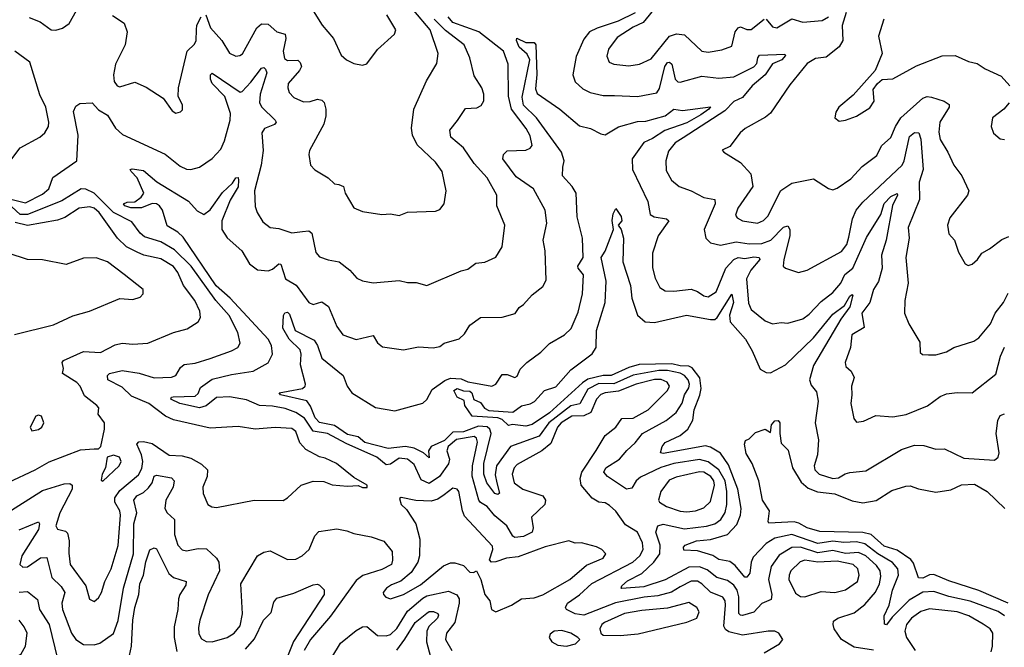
# Model space of a CAD drawing. Extents: x 1443846 to 1577407, y 839182 to 927291.
# Tile 88 of 256: x 1502448 to 1507034, y 860299 to 863222. Entities that reach past the tile are written whole.
import ezdxf

# ---------------------------------------------------------------- set-up
doc = ezdxf.new("R2010")
doc.units = 0

msp = doc.modelspace()

# ---------------------------------------------------------------- linework, layer by layer
at = {"layer": '0CON20XD'}
for points in [[(1505414.7, 863285), (1505351.5, 863208.5), (1505305, 863187.6), (1505230.7, 863139.3), (1505190.3, 863085), (1505182.6, 863052.6), (1505193.1, 863025), (1505214.6, 863014.6), (1505285, 863007.7), (1505334.7, 863015.3), (1505389.3, 863040.7), (1505475, 863146.1), (1505507.1, 863157.1), (1505545, 863152.5), (1505625.3, 863075.3), (1505655, 863070.4), (1505718.8, 863081.2), (1505765, 863099.2), (1505781.2, 863165), (1505793.8, 863185), (1505805, 863188.8), (1505835, 863176.7), (1505855, 863175.9), (1505915, 863224.4)], [(1502492.8, 863232.8), (1502543, 863213), (1502594.8, 863174.8), (1502616.3, 863173.7), (1502647.4, 863182.6), (1502677.8, 863205), (1502712.2, 863265)], [(1502881.1, 863241.1), (1502935.4, 863205.4), (1502948.9, 863165), (1502939.2, 863105), (1502893.9, 863015), (1502884.7, 862965), (1502887.7, 862935), (1502901.9, 862915), (1502915, 862909.5), (1502985, 862931.4), (1503037.4, 862907.4), (1503116.8, 862856.8), (1503158.3, 862798.3), (1503175, 862787.5), (1503197, 862793), (1503207, 862803), (1503206.2, 862825), (1503186.2, 862865), (1503187.5, 862905), (1503228.8, 863075), (1503261.7, 863108.3), (1503270.3, 863125), (1503271.4, 863175), (1503273.9, 863196.1), (1503292.6, 863235)], [(1505915, 860274.1), (1505986.2, 860315), (1506002, 860335), (1505984.5, 860364.5), (1505965, 860373.6), (1505934.6, 860374.6), (1505815, 860355.6), (1505750.5, 860370.5), (1505735, 860382.5), (1505728.3, 860398.3), (1505735.2, 860495.2), (1505733.3, 860515), (1505723, 860533), (1505665, 860556.3), (1505625, 860595.2), (1505605, 860606.7), (1505575, 860606.6), (1505525, 860581), (1505483.6, 860556.4), (1505420.4, 860539.6), (1505357, 860533), (1505223.7, 860506.3), (1505075, 860449.6), (1505035.7, 860455), (1504995.5, 860475), (1504990.9, 860485), (1505000, 860505), (1505056.1, 860543.9), (1505113.4, 860596.6), (1505303.3, 860695), (1505336.2, 860725), (1505352.3, 860755), (1505348.9, 860785), (1505325, 860835.5), (1505269.5, 860869.5), (1505224, 860934), (1505195, 860960), (1505175, 860971.9), (1505145, 860975.6), (1505115, 860993.5), (1505063.9, 861053.9), (1505058.4, 861085), (1505066.6, 861115), (1505133.8, 861216.2), (1505174.5, 861285), (1505224.8, 861325), (1505253.1, 861365), (1505305, 861366.3), (1505375, 861405.3), (1505465, 861494.5), (1505474.6, 861515), (1505463.9, 861533.9), (1505435.9, 861545.9), (1505405, 861545.9), (1505318.8, 861525), (1505237.8, 861492.2), (1505175.7, 861484.3), (1505155, 861476), (1505133.9, 861455), (1505107.7, 861392.3), (1505075, 861376.5), (1505019.6, 861375), (1504970.7, 861345), (1504952.4, 861325), (1504921.2, 861248.8), (1504880.5, 861215), (1504765, 861150.8), (1504751.9, 861135), (1504742.2, 861105), (1504750.6, 861065), (1504791.8, 861035), (1504885, 861005.2), (1504897, 860985), (1504893.5, 860965), (1504831.5, 860905), (1504840.4, 860855), (1504835.4, 860835), (1504795, 860815.3), (1504755, 860811.3), (1504745, 860817.3), (1504716.7, 860865), (1504660.9, 860910.9), (1504625.3, 860955), (1504595, 860973.3), (1504586.5, 860985), (1504556, 861096), (1504557.3, 861145), (1504579.8, 861255), (1504575, 861273.6), (1504565, 861281), (1504482.4, 861267.6), (1504443.7, 861235), (1504437.6, 861215), (1504449.6, 861175), (1504446, 861154), (1504403.8, 861095), (1504355, 861061.7), (1504318.7, 861078.7), (1504285, 861150.9), (1504255, 861176), (1504215, 861180.4), (1504175, 861151.4), (1504155, 861148.8), (1504112.1, 861185), (1503968, 861248), (1503881.8, 861295), (1503815, 861305.7), (1503775, 861367), (1503735, 861392.2), (1503685, 861410.9), (1503625, 861422.4), (1503565, 861425.3), (1503505, 861451.1), (1503425, 861466.1), (1503365, 861462.5), (1503316.2, 861423.8), (1503285, 861413.9), (1503194.5, 861435), (1503151.5, 861455), (1503155.5, 861464.5), (1503163.7, 861466.3), (1503265, 861468.4), (1503279.2, 861480.8), (1503290.2, 861509.8), (1503345, 861548.6), (1503435, 861570.5), (1503535.2, 861584.8), (1503605.2, 861624.8), (1503625.6, 861664.4), (1503621.3, 861705), (1503605, 861734.7), (1503528.3, 861818.3), (1503428.9, 861925), (1503362.5, 861982.5), (1503209.2, 862209.2), (1503185, 862232.3), (1503135, 862261.9), (1503113.1, 862335), (1503100, 862355), (1503085, 862364.4), (1503065, 862366.7), (1503015, 862346), (1502965, 862345.4), (1502938.1, 862355), (1502931.4, 862365), (1502948.2, 862371.8), (1502985, 862373.3), (1503014.6, 862395), (1503026.6, 862415), (1502995.6, 862485.6), (1502966.9, 862515), (1502963.3, 862525), (1502971.9, 862528.1), (1503025, 862520.4), (1503086.6, 862466.6), (1503235, 862376.5), (1503275, 862331.8), (1503305, 862314.5), (1503335, 862336.2), (1503392.8, 862417.2), (1503439.6, 862460.4), (1503455, 862486), (1503465, 862487.5), (1503467.8, 862475), (1503465, 862444.2), (1503428.6, 862381.4), (1503390.2, 862285), (1503390.2, 862245), (1503415, 862206.5), (1503483.5, 862145), (1503518.5, 862085), (1503555, 862057.9), (1503605, 862051.9), (1503625, 862059.7), (1503655, 862084.5), (1503665, 862084.2), (1503685.7, 862015.7), (1503735.8, 861985.8), (1503795, 861905.5), (1503815, 861896.2), (1503855, 861908.8), (1503887, 861887), (1503925, 861792.9), (1503952.9, 861755), (1504015, 861732.9), (1504095, 861751.4), (1504115, 861718), (1504138.3, 861698.3), (1504235, 861684), (1504305, 861698.8), (1504374.4, 861694.4), (1504405, 861700), (1504425, 861715.7), (1504495, 861736.2), (1504520.3, 861759.7), (1504545, 861800), (1504594.5, 861835.5), (1504695, 861836.7), (1504755.4, 861854.6), (1504775, 861882), (1504795, 861895.8), (1504835, 861940.8), (1504885, 861979.2), (1504900.2, 862009.8), (1504895.5, 862145), (1504885.6, 862195), (1504902.7, 862275), (1504895.4, 862335), (1504841.9, 862435), (1504760.5, 862490.5), (1504698.5, 862575), (1504700.8, 862595), (1504718.5, 862611.5), (1504805.9, 862614.1), (1504826.1, 862623.9), (1504834.4, 862635.6), (1504825, 862680.8), (1504807.6, 862715), (1504739.2, 862805), (1504725.5, 862865.5), (1504722.8, 863015), (1504701.2, 863075), (1504586.9, 863165), (1504465, 863208.9), (1504443.2, 863235)], [(1503315, 863244.5), (1503336.1, 863185), (1503389.6, 863125), (1503425, 863067.1), (1503455, 863052.5), (1503473.3, 863055), (1503486, 863064), (1503552.5, 863185), (1503575, 863203.7), (1503605, 863201.2), (1503645, 863165.3), (1503684.6, 863154.6), (1503688.4, 863135), (1503675.3, 863075), (1503682, 863042), (1503695, 863032.3), (1503743.6, 863033.6), (1503755, 863023.1), (1503760.7, 863005), (1503750.9, 862985), (1503699.1, 862925), (1503696.5, 862905), (1503703.1, 862883.1), (1503725, 862859.4), (1503770.4, 862840.4), (1503801.7, 862841.7), (1503835, 862852.7), (1503855, 862848.1), (1503866.1, 862836.1), (1503873.9, 862805), (1503874.1, 862775), (1503864.2, 862735.8), (1503797.3, 862612.7), (1503794.2, 862595), (1503802.5, 862545), (1503823.2, 862523.2), (1503885, 862485.8), (1503915, 862458), (1503935, 862454), (1503955.7, 862445.7), (1503964, 862415), (1504005, 862346.2), (1504045, 862328.6), (1504135, 862314.2), (1504175, 862317.5), (1504215, 862310.8), (1504255, 862325.8), (1504385, 862330), (1504405, 862338.8), (1504425.7, 862365), (1504434.3, 862425), (1504415.7, 862515), (1504385, 862559.4), (1504299.5, 862639.5), (1504278.2, 862685), (1504272.4, 862717.6), (1504284.6, 862805.4), (1504342.8, 862937.2), (1504391.7, 863018.3), (1504397.7, 863065), (1504359.6, 863175), (1504283.3, 863265)], [(1503815, 863264), (1503856.6, 863196.6), (1503910, 863135), (1503945, 863056.7), (1503970, 863035), (1504005, 863018), (1504045, 863011.2), (1504065, 863016.2), (1504115, 863084), (1504194.3, 863155), (1504200, 863175), (1504157.8, 863245)], [(1505315, 863254.1), (1505235, 863215.8), (1505137, 863183), (1505102, 863165), (1505075, 863132), (1505039.2, 863050.8), (1505023.8, 862965), (1505035, 862932.1), (1505070.4, 862900.4), (1505105, 862883.1), (1505165, 862869.1), (1505219.1, 862869.1), (1505325.3, 862864.7), (1505415, 862881.5), (1505428.5, 862901.5), (1505453.3, 863005), (1505465, 863022.6), (1505474, 863025), (1505486, 863015), (1505500.6, 862945), (1505512.7, 862932.7), (1505525, 862930.8), (1505625, 862958.8), (1505705, 862950), (1505775, 862956.6), (1505867.3, 863002.7), (1505881, 863019), (1505885.4, 863045), (1505893.7, 863056.3), (1506011.2, 863061.2), (1506015.4, 863055), (1505997.5, 863035), (1505953.7, 863016.3), (1505920.7, 862965), (1505860, 862915), (1505815, 862859.8), (1505775, 862841), (1505732.3, 862797.7), (1505537.8, 862672.2), (1505501.6, 862648.4), (1505470.1, 862609.9), (1505456.9, 862565), (1505459.2, 862519.2), (1505483.3, 862475), (1505520, 862445), (1505576.2, 862425), (1505635, 862394.5), (1505685.8, 862385), (1505686.8, 862365), (1505635.4, 862245), (1505644.4, 862205), (1505665, 862182.9), (1505712.5, 862172.5), (1505785, 862187.7), (1505845, 862178.8), (1505905, 862179.6), (1505946, 862195), (1506005, 862256.2), (1506025, 862261.9), (1506035.3, 862245.3), (1506035.2, 862215), (1506006.4, 862105), (1506004.4, 862075), (1506015, 862064.3), (1506075, 862044.4), (1506115, 862055.6), (1506275, 862142.8), (1506300.2, 862175), (1506309.5, 862209.5), (1506326.2, 862295), (1506344.1, 862335.9), (1506375, 862372.5), (1506558.1, 862545), (1506568, 862565), (1506591.8, 862678.2), (1506615, 862696.9), (1506635.3, 862695), (1506645.7, 862665.7), (1506655.6, 862525), (1506637.3, 862465), (1506639.4, 862385), (1506586.7, 862255), (1506590.3, 862205), (1506575.4, 862115), (1506586.7, 861995), (1506571.1, 861915), (1506569.2, 861855), (1506589.2, 861805), (1506640, 861720), (1506642, 861672), (1506653.1, 861663.1), (1506680.9, 861660.9), (1506715, 861661.8), (1506764.6, 861675.4), (1506798.8, 861695), (1506892, 861725), (1506915, 861740.6), (1506969.3, 861805), (1506990.8, 861855), (1507029.5, 861905), (1507051.9, 861948.1)], [(1506297.8, 863255), (1506278.4, 863195), (1506281.4, 863125), (1506264.1, 863095.9), (1506205, 863048.4), (1506155, 863041.1), (1506115, 863017.5), (1506035, 862918.8), (1505945, 862787.5), (1505921.8, 862768.2), (1505827.1, 862715), (1505804.3, 862695), (1505755, 862631.2), (1505720, 862615), (1505727.5, 862605), (1505805, 862557.1), (1505853.6, 862503.6), (1505862.5, 862445), (1505793.4, 862345), (1505782.3, 862312.3), (1505789.6, 862299.6), (1505815.3, 862285.3), (1505885, 862274.7), (1505913, 862287), (1505932.7, 862307.3), (1505993.1, 862426.9), (1506045, 862461.4), (1506145, 862480.8), (1506215.8, 862435.8), (1506235, 862430), (1506255, 862437.1), (1506319.6, 862480.4), (1506372, 862538), (1506440.3, 862589.7), (1506462.2, 862635), (1506505.9, 862674.1), (1506526.5, 862725), (1506551.9, 862765), (1506655, 862856.8), (1506675, 862863.8), (1506695, 862862.1), (1506753.3, 862843.3), (1506777.7, 862827.7), (1506776.5, 862815), (1506734.2, 862745), (1506728.8, 862698.8), (1506735, 862663.8), (1506771.4, 862605), (1506798.6, 862545), (1506836.7, 862495), (1506868.6, 862425), (1506862.9, 862405), (1506780.5, 862299.5), (1506769.4, 862265), (1506775.5, 862225.5), (1506802, 862195), (1506820, 862140), (1506851.2, 862085), (1506865, 862076.7), (1506885, 862083.8), (1506909.2, 862105), (1506930, 862135), (1506965, 862154.3), (1507021.7, 862198.3), (1507055, 862213.1)], [(1505925, 863224.4), (1505955, 863188.6), (1505975, 863184.4), (1506045, 863226.2), (1506095, 863210.8), (1506185, 863218.9), (1506215.4, 863235)], [(1502395, 862389.3), (1502475, 862369.8), (1502555, 862409.2), (1502583.9, 862435), (1502602.8, 862487.2), (1502713.8, 862565), (1502720.6, 862685), (1502698.3, 862795), (1502709.9, 862820.1), (1502728.7, 862831.3), (1502785.4, 862835), (1502815, 862801.8), (1502857.7, 862777.7), (1502895, 862716.7), (1502927.6, 862687.6), (1503125, 862596), (1503195, 862540.6), (1503225, 862526.8), (1503245.2, 862524.8), (1503285, 862536.1), (1503344.8, 862575.2), (1503385, 862619.4), (1503402.6, 862657.4), (1503428.4, 862755), (1503430.4, 862785), (1503403.1, 862865), (1503345, 862925.4), (1503336.7, 862945), (1503336.7, 862965), (1503345, 862972.5), (1503475, 862884.6), (1503485, 862887.9), (1503525, 862930.8), (1503575, 862996.5), (1503585, 863000), (1503592.4, 862992.4), (1503599.4, 862975), (1503567.5, 862875), (1503564.7, 862835), (1503575.4, 862815), (1503638.5, 862755), (1503641.9, 862745), (1503635.3, 862734.7), (1503588.1, 862715), (1503575.4, 862695), (1503582.4, 862612.4), (1503572.1, 862545), (1503541.8, 862425), (1503545, 862352.5), (1503554.3, 862325), (1503581.1, 862281.1), (1503614.6, 862254.6), (1503655, 862249.2), (1503715, 862228.9), (1503765.6, 862235.6), (1503795, 862238.5), (1503808.1, 862228.1), (1503827.8, 862137.8), (1503845, 862117.1), (1503885, 862103.1), (1503936.7, 862095), (1503986, 862055), (1504018.1, 862018.1), (1504045, 862006), (1504095, 861996), (1504215, 862007.5), (1504255, 861998), (1504295, 861998.6), (1504345, 861984.5), (1504505, 862053.3), (1504535, 862060), (1504572.3, 862087.7), (1504615, 862093.3), (1504665, 862116.7), (1504695.7, 862165), (1504707.1, 862265), (1504670, 862355), (1504670.4, 862405), (1504625, 862485.6), (1504565, 862551.8), (1504515, 862625.4), (1504455.5, 862675), (1504451.8, 862708.2), (1504487.5, 862752.5), (1504525, 862808.9), (1504577.5, 862812.5), (1504598, 862822), (1504610.5, 862845), (1504610, 862875), (1504600.5, 862905), (1504565, 862961.2), (1504545.4, 863045), (1504518.2, 863105), (1504432, 863172), (1504379.1, 863225)], [(1506472.9, 863225), (1506447.5, 863145), (1506465.8, 863065), (1506432.5, 862985), (1506329.7, 862870.3), (1506264, 862815), (1506248.6, 862791.4), (1506244, 862765), (1506265, 862750), (1506295, 862754.2), (1506345, 862773.3), (1506408.3, 862811.7), (1506427.4, 862842.6), (1506423, 862897), (1506443.8, 862925), (1506465.7, 862944.3), (1506515, 862947.5), (1506625, 863008.1), (1506745, 863054.3), (1506805, 863055.7), (1506867.2, 863027.2), (1506907.6, 863017.6), (1506945, 862993.1), (1507019.8, 862959.8), (1507060, 862915)], [(1504794.7, 862824.7), (1504788, 862862), (1504824.7, 863035), (1504812.3, 863062.3), (1504774.7, 863095), (1504762, 863125), (1504763, 863137), (1504805, 863115.8), (1504845, 863116.2), (1504852.5, 863105), (1504857.1, 862967.1), (1504851, 862901), (1504858, 862878), (1504963.8, 862805), (1505055, 862727.2), (1505106.1, 862716.1), (1505155, 862690), (1505175, 862686.2), (1505237, 862723), (1505325, 862748.4), (1505365, 862749.8), (1505455, 862773.8), (1505495, 862805.9), (1505535, 862799.3), (1505665, 862817.1), (1505658.2, 862805), (1505620.9, 862779.1), (1505555, 862742.2), (1505453.2, 862706.8), (1505395, 862668.2), (1505355, 862650.8), (1505300.6, 862575), (1505302.5, 862525), (1505373.2, 862375), (1505385.3, 862315.3), (1505403.6, 862303.6), (1505460, 862295), (1505471.2, 862285), (1505421.2, 862215), (1505394.7, 862135), (1505396, 862066), (1505407.9, 862017.9), (1505429.4, 861975), (1505455, 861958.9), (1505495, 861957.3), (1505575, 861967.9), (1505605, 861956.5), (1505635, 861935.5), (1505655, 861931.2), (1505692.1, 861955), (1505737.5, 862065), (1505775, 862105.2), (1505795, 862114), (1505825, 862110.6), (1505867.2, 862117.2), (1505892, 862115), (1505896, 862105), (1505852.7, 862055), (1505832.6, 862015), (1505842.6, 861902.6), (1505855, 861872.2), (1505919.6, 861819.6), (1505955, 861805.4), (1505995, 861812.5), (1506025, 861808.5), (1506095, 861828.8), (1506125, 861850), (1506180.8, 861909.2), (1506235, 861951.1), (1506272.1, 861995), (1506291.3, 862035), (1506328.2, 862065), (1506392.3, 862207.7), (1506458.1, 862315), (1506475, 862366.6), (1506505, 862399.5), (1506535, 862412.5), (1506536.7, 862405), (1506513.5, 862356.5), (1506483.6, 862195), (1506462, 862125), (1506465.2, 862065), (1506447.3, 862002.7), (1506424.8, 861965), (1506407.3, 861905), (1506371.1, 861855), (1506381.7, 861788.3), (1506324.5, 861755), (1506316.9, 861695), (1506292.5, 861625), (1506296.3, 861606.3), (1506320.6, 861585), (1506335.4, 861555.4), (1506321.8, 861515), (1506324.3, 861475), (1506318.5, 861435), (1506332.5, 861365), (1506345, 861348), (1506378.3, 861351.7), (1506435, 861378.6), (1506515, 861371.9), (1506576.3, 861383.7), (1506676, 861424), (1506735, 861466.9), (1506765, 861479.2), (1506815, 861486.2), (1506885, 861484), (1506995, 861571.9), (1507016.7, 861655), (1507035, 861696.9)], [(1502374.3, 862525), (1502450.8, 862625), (1502541.2, 862675), (1502564.5, 862695.5), (1502582.9, 862725), (1502584.5, 862745), (1502569.7, 862815), (1502541.7, 862871.7), (1502495.6, 863025), (1502425.3, 863075.3)], [(1506425, 860285.4), (1506335, 860299.6), (1506275, 860336.2), (1506242, 860385), (1506236.2, 860405), (1506238.8, 860421.2), (1506258, 860435), (1506335, 860459.2), (1506385, 860499.1), (1506434.3, 860555.7), (1506452.2, 860595), (1506459, 860629), (1506455.6, 860655), (1506439.3, 860680.7), (1506389.2, 860725), (1506355, 860741.2), (1506295, 860736.1), (1506235, 860749.3), (1506165, 860739.6), (1506084.8, 860765.2), (1506045, 860763.3), (1505985, 860728.1), (1505948.3, 860675), (1505935.7, 860615), (1505951.9, 860545), (1505948.4, 860521.6), (1505905, 860503.4), (1505866.7, 860463.3), (1505815, 860447.5), (1505805, 860448.4), (1505797.2, 860457.2), (1505797.2, 860535), (1505789.6, 860565), (1505775, 860589.3), (1505745, 860610.4), (1505695, 860623.9), (1505649.3, 860659.3), (1505615, 860674.5), (1505565, 860671.9), (1505455, 860612.8), (1505355, 860581.5), (1505253.3, 860573.3), (1505248.8, 860575), (1505252.5, 860585), (1505278.7, 860608.7), (1505346.5, 860643.5), (1505401.1, 860695), (1505429.2, 860735), (1505431.8, 860775), (1505410.8, 860835), (1505420.4, 860865), (1505445, 860873.1), (1505545, 860851.5), (1505646.9, 860863.1), (1505686, 860874), (1505714.1, 860895), (1505733.2, 860926.8), (1505742, 860965), (1505742.3, 861025), (1505733.9, 861075), (1505705, 861126.2), (1505655, 861162.7), (1505615, 861173.1), (1505495, 861155.5), (1505435, 861136.6), (1505338.9, 861091.1), (1505319.1, 861075), (1505299.5, 861040.5), (1505275, 861036.2), (1505186.5, 861095), (1505168.5, 861115), (1505178.2, 861135), (1505241.6, 861175), (1505276, 861216), (1505315, 861251.8), (1505348.5, 861295), (1505459.6, 861355), (1505505, 861393.3), (1505534.3, 861435.7), (1505543.9, 861475), (1505565, 861507.8), (1505567.7, 861525), (1505561, 861545), (1505544.5, 861564.5), (1505525, 861575.3), (1505465, 861588.1), (1505425, 861588.9), (1505305, 861566.1), (1505215, 861526.5), (1505145, 861527.5), (1505095, 861501.4), (1505057.2, 861432.8), (1505015, 861423.1), (1504912.4, 861345), (1504867.5, 861282.5), (1504734.7, 861235), (1504668.7, 861145), (1504662.8, 861102.8), (1504669.8, 861065), (1504682.8, 861017.2), (1504675, 861011.5), (1504661.8, 861015), (1504623.3, 861065), (1504610.4, 861105), (1504609.4, 861155), (1504644.5, 861294.5), (1504638.5, 861315), (1504626, 861326), (1504585, 861329), (1504515, 861303.1), (1504465, 861300.9), (1504427, 861263), (1504364.8, 861235), (1504352.4, 861215), (1504355, 861181.4), (1504329.1, 861205), (1504285, 861226.8), (1504245, 861234.5), (1504165, 861225.5), (1504055, 861253.8), (1504025, 861279), (1503975, 861290.7), (1503915, 861332.3), (1503845, 861346.8), (1503825, 861367.4), (1503802.2, 861422.2), (1503785, 861447), (1503662.5, 861475), (1503656.7, 861485), (1503698.6, 861491.4), (1503765, 861504.1), (1503778.2, 861515), (1503779.7, 861525), (1503755.3, 861615), (1503759.6, 861665), (1503754.7, 861684.7), (1503702.9, 861735), (1503674.4, 861785.6), (1503677.5, 861845), (1503683.6, 861856.4), (1503695, 861860.8), (1503705, 861850), (1503731.4, 861775), (1503819.3, 861729.3), (1503834.6, 861705), (1503855.3, 861645.3), (1503954.3, 861565), (1503972.7, 861515), (1503994.4, 861485), (1504105, 861416.2), (1504195, 861401.1), (1504325, 861436.4), (1504345, 861453.3), (1504369.5, 861500.5), (1504428.1, 861541.9), (1504455, 861553.4), (1504505, 861549.6), (1504535.5, 861535), (1504570.4, 861529.6), (1504647.5, 861515), (1504666.5, 861525), (1504695, 861569.2), (1504719.3, 861569.3), (1504755, 861556.2), (1504765, 861562), (1504778.8, 861595), (1504810.8, 861625), (1504875, 861674.2), (1504915.8, 861714.2), (1504985, 861754.5), (1505016.6, 861783.4), (1505049.5, 861860.5), (1505068.9, 861945), (1505073.4, 862033.4), (1505049.1, 862065), (1505048.4, 862075), (1505071.8, 862115), (1505069.7, 862205), (1505044.3, 862304.3), (1505040.5, 862415), (1505021.8, 862445), (1504976.7, 862495), (1504977.1, 862535), (1504984.7, 862565), (1504971.2, 862605), (1504855.2, 862765), (1504794.7, 862824.7)], [(1507056.2, 862835), (1507031.2, 862805), (1506978.8, 862765), (1506972.5, 862725), (1506983.2, 862693.2), (1507015, 862668), (1507035, 862664)], [(1502380.3, 860919.7), (1502555, 861028.9), (1502655, 861061.1), (1502681.5, 861061.5), (1502693.3, 861055), (1502692.6, 861035), (1502635, 860926.2), (1502616.1, 860865), (1502625, 860850), (1502660.8, 860840.8), (1502670.9, 860830.9), (1502679.2, 860795), (1502676.9, 860736.9), (1502682.5, 860685), (1502756.9, 860585), (1502772.9, 860522.9), (1502795, 860512.5), (1502815, 860530), (1502828.5, 860555), (1502844.6, 860605), (1502873.6, 860665), (1502906.8, 860773.2), (1502917.8, 860915), (1502913.9, 860935), (1502891.9, 860975), (1502891.3, 860995), (1502915, 861029.8), (1503002, 861102), (1503017.6, 861132.4), (1503021.9, 861165), (1503015.7, 861195.7), (1502993.8, 861245), (1503003.4, 861256.6), (1503025, 861258), (1503065, 861248.6), (1503145, 861193.8), (1503205, 861191.6), (1503245, 861180), (1503295, 861152.3), (1503322.9, 861125), (1503321.3, 861095), (1503301.1, 861045), (1503302.2, 861015), (1503325, 860964), (1503343, 860953), (1503365, 860950.8), (1503540, 860985), (1503675, 860982.9), (1503696, 860995), (1503758.8, 861055), (1503815, 861073.5), (1503865, 861071.4), (1503903.9, 861056.1), (1503975, 861049.2), (1504025, 861053.3), (1504045, 861044), (1504066.2, 861043.8), (1504066.7, 861055), (1504005, 861090), (1503924, 861155), (1503870.4, 861180.4), (1503845, 861186.9), (1503780.8, 861220.8), (1503752.2, 861252.2), (1503734.5, 861304.5), (1503715, 861318.3), (1503637.7, 861322.3), (1503545, 861315.4), (1503465, 861328.2), (1503335, 861319.6), (1503165, 861358.4), (1503127.5, 861375), (1503049.3, 861435), (1502969.4, 861469.4), (1502925, 861511.5), (1502858, 861545), (1502856.8, 861565), (1502865.8, 861574.2), (1502925, 861588.4), (1503005, 861576.6), (1503075, 861553.7), (1503155, 861556.6), (1503174.7, 861565.3), (1503197.5, 861602.5), (1503213.8, 861616.2), (1503265, 861622.7), (1503335, 861644.7), (1503435, 861679.6), (1503463.8, 861696.2), (1503475.5, 861715), (1503464.6, 861765), (1503424, 861845), (1503362.4, 861915), (1503246.6, 862075), (1503169.9, 862149.9), (1503105, 862187.2), (1503030.2, 862210.2), (1503008.5, 862228.5), (1502970.2, 862280.2), (1502885, 862324.4), (1502795, 862414.5), (1502756.3, 862433.7), (1502735, 862434.6), (1502645, 862379.2), (1502485, 862314.7), (1502449.6, 862315), (1502411.1, 862351.1)], [(1502395, 861067.5), (1502520.8, 861125), (1502585, 861163.1), (1502731.3, 861218.7), (1502795, 861223.3), (1502815.8, 861224.2), (1502825.7, 861234.3), (1502842.7, 861315), (1502842.5, 861345), (1502814.2, 861385), (1502816.2, 861415), (1502808, 861425), (1502749.9, 861469.9), (1502730, 861515), (1502715, 861532.3), (1502648.1, 861575), (1502651.9, 861598.1), (1502646.5, 861625), (1502651.9, 861635), (1502745, 861677.4), (1502825, 861671.5), (1502892.5, 861707.5), (1502925, 861715.9), (1502975, 861711.3), (1503045, 861716.4), (1503165, 861765.5), (1503227.4, 861782.6), (1503278.8, 861815), (1503290.8, 861835), (1503286.7, 861865), (1503263.9, 861915), (1503211.3, 861985), (1503184.2, 862045), (1503165, 862072), (1503105, 862108.6), (1503025.8, 862125), (1502995, 862139.4), (1502946.2, 862165), (1502902.9, 862205), (1502818.2, 862325), (1502795, 862344.2), (1502775, 862350.5), (1502725, 862344.6), (1502658.3, 862301.7), (1502625, 862287.9), (1502485, 862264.3), (1502427.8, 862277.8)], [(1507035.3, 860445), (1507006, 860466), (1506875, 860513.3), (1506775.9, 860535.9), (1506705, 860559.3), (1506655, 860556.4), (1506590.6, 860519.4), (1506511.1, 860438.9), (1506485, 860404.3), (1506476.4, 860406.4), (1506474.5, 860445), (1506498.1, 860495), (1506512.7, 860565), (1506540.4, 860635), (1506538.7, 860665), (1506513.8, 860693.8), (1506445, 860734.1), (1506385, 860781.3), (1506345, 860790.8), (1506286.9, 860786.9), (1506235, 860794), (1506165, 860783), (1506045, 860824.9), (1505965, 860807.2), (1505925, 860783.2), (1505865, 860718.9), (1505854.3, 860695.7), (1505848.4, 860645), (1505835, 860626.5), (1505825, 860625.5), (1505780.3, 860680.3), (1505755, 860698.7), (1505705, 860708.1), (1505676.9, 860726.9), (1505605, 860748.8), (1505541.9, 860751.9), (1505539.1, 860765), (1505547.1, 860775), (1505600.6, 860795), (1505665, 860800.9), (1505745, 860824.8), (1505788.2, 860871.8), (1505806, 860915), (1505807.7, 860945), (1505793.4, 861035), (1505749.1, 861149.1), (1505712.8, 861202.8), (1505665, 861231.3), (1505642.6, 861237.4), (1505445, 861202), (1505432.5, 861205), (1505440, 861235), (1505455, 861252.5), (1505525, 861285.8), (1505560, 861315), (1505583.5, 861356.5), (1505589.1, 861405), (1505616.2, 861473.8), (1505622.1, 861505), (1505615.2, 861555), (1505580.4, 861600.4), (1505565, 861607.9), (1505525, 861609.7), (1505485, 861620), (1505333.3, 861616.7), (1505285, 861603), (1505202.7, 861565), (1505165, 861565.7), (1505095, 861547.8), (1505069.1, 861530.9), (1504915, 861391.2), (1504835, 861337.4), (1504805, 861329.6), (1504742.7, 861337.3), (1504725, 861332.2), (1504695, 861360.8), (1504675, 861368.3), (1504555, 861375.8), (1504520.8, 861425), (1504517.9, 861447.9), (1504485, 861464.3), (1504469.4, 861495), (1504485, 861505.2), (1504515, 861493.1), (1504545, 861491.9), (1504553.3, 861485), (1504564, 861454), (1504595, 861439.6), (1504613.1, 861413.1), (1504632.4, 861402.4), (1504745.3, 861394.7), (1504785, 861423.8), (1504825, 861432.6), (1504846.1, 861443.9), (1504893.1, 861495), (1504945, 861512.3), (1505015, 861592.2), (1505115, 861665.5), (1505133.3, 861695), (1505134.8, 861775), (1505174.3, 861905), (1505179, 862005), (1505155.8, 862115), (1505175.5, 862144.5), (1505214, 862245), (1505206.8, 862286.8), (1505212.1, 862317.9), (1505225, 862342.5), (1505248.9, 862305), (1505253.1, 862285), (1505236.2, 862265), (1505248.8, 862245), (1505260.5, 862205), (1505256.9, 862095), (1505293.3, 861985), (1505298.9, 861925), (1505326, 861846), (1505361.2, 861815), (1505405, 861812.5), (1505554.4, 861845.6), (1505665, 861825.4), (1505685, 861826.6), (1505696.8, 861835), (1505765, 861944.4), (1505772, 861905), (1505753.7, 861846.3), (1505757.7, 861815), (1505829.3, 861735), (1505860.3, 861680.3), (1505896.9, 861595), (1505925, 861578.6), (1505945, 861578.1), (1506015, 861615.4), (1506145, 861739.8), (1506235, 861850.8), (1506289, 861891), (1506315, 861935.3), (1506325, 861942.2), (1506328.9, 861938.9), (1506314.7, 861885), (1506271.8, 861828.2), (1506145, 861611.5), (1506126.7, 861545), (1506135, 861519.4), (1506158.9, 861488.9), (1506166.3, 861446.3), (1506152.8, 861345), (1506168.8, 861265), (1506163.2, 861195), (1506148.9, 861145), (1506150.9, 861125), (1506171.9, 861105), (1506235, 861084.7), (1506261.2, 861088.8), (1506292.3, 861107.7), (1506315, 861113.9), (1506388.5, 861121.5), (1506555, 861220.9), (1506615, 861240.7), (1506658.9, 861238.9), (1506715, 861222.2), (1506755, 861224.3), (1506845, 861180), (1506988.8, 861171.2), (1507005.3, 861184.7), (1507010.4, 861205), (1506996.3, 861295), (1507004.1, 861355), (1507015, 861378.6), (1507035, 861387.1)], [(1502424.5, 861755.5), (1502605, 861801.8), (1502695, 861843.3), (1502773.3, 861865), (1502915, 861924.2), (1502975, 861919.2), (1503009.7, 861930.3), (1503023.3, 861945), (1503023.3, 861965), (1502935, 862035.6), (1502856.9, 862095), (1502805, 862113.9), (1502745, 862111.8), (1502665, 862081.5), (1502555, 862104.5), (1502485, 862104.6), (1502395, 862135.6)], [(1502505, 861307.5), (1502535, 861314), (1502551.2, 861325), (1502560, 861345), (1502550, 861375), (1502535, 861380), (1502523.3, 861375), (1502496.7, 861325), (1502505, 861307.5)], [(1507051.2, 860505), (1506915, 860564.5), (1506775, 860608.1), (1506705, 860638.8), (1506685, 860636.6), (1506655, 860621.4), (1506635, 860623.5), (1506611.6, 860691.6), (1506598.6, 860708.6), (1506535, 860752.2), (1506475, 860769.5), (1506414.6, 860824.6), (1506375, 860833.3), (1506175, 860839), (1506115.5, 860855), (1506077.5, 860877.5), (1506055, 860883.1), (1505937.6, 860877.6), (1505933.6, 860885), (1505940, 860935), (1505907.1, 860985), (1505890.4, 861075), (1505860, 861155), (1505832.2, 861202.2), (1505824.2, 861245.8), (1505828.3, 861261.7), (1505845, 861270), (1505875, 861300), (1505920, 861315), (1505945, 861300), (1505949.5, 861335), (1505965, 861354.6), (1505980, 861355), (1505988.7, 861345), (1505987.8, 861295), (1505995, 861250), (1506026.6, 861216.6), (1506047.3, 861135), (1506087.8, 861067.8), (1506120.6, 861040.6), (1506163.3, 861023.3), (1506245, 861014), (1506325, 860980.7), (1506375, 860971.8), (1506437.2, 860982.8), (1506510.7, 861029.3), (1506575, 861050.4), (1506595, 861051.1), (1506635, 861036.9), (1506715, 861021.2), (1506785, 861033.3), (1506835, 861055.5), (1506895, 861058.8), (1506954.4, 861025), (1507036.5, 860945)], [(1502835, 861073.3), (1502911.9, 861145), (1502921.1, 861165), (1502912.5, 861185), (1502885, 861194.4), (1502855.8, 861184.2), (1502847.1, 861135), (1502831.9, 861105), (1502828.3, 861078.3), (1502835, 861073.3)], [(1502445, 860845.8), (1502535, 860883.8), (1502540.8, 860875), (1502535, 860848.6), (1502457.7, 860725), (1502448.5, 860685), (1502462.8, 860672.8), (1502485, 860674), (1502545, 860715.3), (1502575, 860717.3), (1502598.1, 860625), (1502641.8, 860581.8), (1502658.8, 860555), (1502644.2, 860505), (1502647.6, 860475), (1502688.7, 860365), (1502710, 860335), (1502745, 860312.9), (1502795, 860310.4), (1502821.7, 860318.3), (1502885, 860363.5), (1502906.3, 860423.7), (1502931.2, 860575), (1502977.8, 860735), (1502979.8, 860875), (1502994.1, 860925), (1502979.2, 860985), (1502993.8, 861005), (1503025, 861020), (1503048.8, 861041.2), (1503064.8, 861065), (1503075, 861095.6), (1503085, 861101.2), (1503155, 861088), (1503167.5, 861075), (1503163.2, 861045), (1503128.8, 860985), (1503124.7, 860945), (1503135, 860925.5), (1503169.2, 860895), (1503168.9, 860825), (1503184.5, 860774.5), (1503205, 860753.9), (1503225, 860748.9), (1503278.8, 860758.8), (1503317.5, 860757.5), (1503364.6, 860714.6), (1503375.6, 860695), (1503379.1, 860655), (1503326.5, 860543.5), (1503286.7, 860425), (1503281.1, 860391.1), (1503282.4, 860362.4), (1503295, 860338.6), (1503316.2, 860326.2), (1503345, 860323.9), (1503415, 860344.7), (1503447.5, 860365), (1503475, 860398.5), (1503485.2, 860455), (1503477.9, 860595), (1503555, 860725.6), (1503585, 860742.7), (1503615, 860748.9), (1503695, 860708.5), (1503735, 860710), (1503764.2, 860725), (1503795.8, 860754.2), (1503822.3, 860817.7), (1503841.5, 860838.5), (1503925, 860851.5), (1503972.4, 860842.4)], [(1505555, 860929.4), (1505595, 860934.4), (1505635, 860948.2), (1505665, 860978.9), (1505684.8, 861055), (1505680.7, 861075), (1505667.7, 861095), (1505635, 861114.8), (1505615, 861116.3), (1505505, 861092.1), (1505472.9, 861077.1), (1505433.6, 861025), (1505423.5, 860985), (1505428.5, 860975), (1505461.1, 860955), (1505525, 860934), (1505555, 860929.4)], [(1504665, 860464.4), (1504738, 860495), (1504785, 860525.6), (1504845, 860530), (1504885, 860543.3), (1505010.4, 860615), (1505088.6, 860681.4), (1505165.6, 860715), (1505178.6, 860735), (1505160, 860755), (1505135, 860767.1), (1505065, 860785.6), (1505035, 860784.4), (1505005, 860795.5), (1504895, 860767.1), (1504769.4, 860720.6), (1504715, 860714.7), (1504665, 860696.7), (1504645, 860695.4), (1504636.7, 860706.7), (1504652, 860755), (1504650.5, 860770.5), (1504520.4, 860910.4), (1504510, 860935), (1504493.9, 861025), (1504485, 861036.2), (1504465, 861039.7), (1504425, 861009.3), (1504395, 860989.7), (1504365, 860980), (1504292.5, 860982.5), (1504225, 860996.2), (1504217.5, 860992.5), (1504224.2, 860965), (1504250.3, 860940.3), (1504292.7, 860875), (1504312.5, 860802.5), (1504310.6, 860725), (1504302, 860695), (1504272, 860648), (1504223.5, 860606.5), (1504179.1, 860590.9), (1504156.9, 860575), (1504140.8, 860555), (1504142, 860545), (1504153, 860533), (1504175, 860525.5), (1504235, 860545.2), (1504315, 860589.8), (1504421.7, 860678.3), (1504455, 860692.2), (1504475, 860692.8), (1504515, 860680.8), (1504545, 860649.5), (1504562.5, 860647.5), (1504576, 860655), (1504596.1, 860615), (1504614.4, 860544.4), (1504638, 860515), (1504645.6, 860475.6), (1504665, 860464.4)], [(1503972.4, 860842.4), (1504005, 860828.9), (1504085, 860813.8), (1504144, 860794), (1504183.5, 860745), (1504184.6, 860705), (1504179.1, 860685), (1504135, 860661.1), (1504046.7, 860633.3), (1504015, 860610.3), (1503896.1, 860443.9), (1503802, 860335), (1503773.5, 860285)], [(1502959, 860261), (1502969.2, 860305), (1502975.1, 860424.9), (1502985.1, 860484.9), (1503002.8, 860545), (1503007.1, 860595), (1503024.4, 860635), (1503035, 860697.1), (1503055, 860753.8), (1503075, 860762.5), (1503085, 860757.5), (1503143.1, 860643.1), (1503165, 860624.7), (1503224, 860605), (1503221.8, 860588.2), (1503194.3, 860545.7), (1503187.8, 860525), (1503184.7, 860475), (1503168.1, 860395), (1503168.3, 860345), (1503179.4, 860279.4)], [(1506105, 860533.5), (1506181.6, 860558.4), (1506245.2, 860554.8), (1506295, 860567.5), (1506349.6, 860605), (1506358, 860635), (1506352.2, 860665), (1506329.4, 860685), (1506255, 860700.7), (1506165, 860696.4), (1506105.5, 860704.5), (1506082.9, 860697.1), (1506040, 860655), (1506031.4, 860635), (1506031.1, 860615), (1506060.8, 860550.8), (1506085, 860535.5), (1506105, 860533.5)], [(1503500.1, 860289.9), (1503541.4, 860338.6), (1503583.9, 860425), (1503619.1, 860460.9), (1503631.3, 860508.7), (1503645, 860528.6), (1503725, 860551.8), (1503815, 860590), (1503835, 860594), (1503845, 860588.8), (1503866.8, 860566.8), (1503865.5, 860545), (1503724.1, 860325.9), (1503686.3, 860233.7)], [(1502445, 860556.3), (1502485, 860559.2), (1502531.2, 860521.2), (1502540.3, 860475), (1502586, 860406), (1502625, 860245.8)], [(1503866.8, 860193.2), (1503941.7, 860318.3), (1504015, 860377.5), (1504045, 860394), (1504065, 860396.1), (1504115, 860354.7), (1504155, 860352.5), (1504175, 860358.6), (1504205, 860387.5), (1504255, 860467.7), (1504325, 860528), (1504345, 860539.3), (1504445, 860560), (1504484.3, 860544.3), (1504494.2, 860525), (1504495.2, 860505.2), (1504474.3, 860415), (1504435.3, 860365), (1504431.9, 860335), (1504460.8, 860285)], [(1505245, 860354.5), (1505327.9, 860362.1), (1505555, 860415.6), (1505601.2, 860435), (1505612.9, 860465), (1505601.4, 860485), (1505565, 860508.2), (1505465, 860481.2), (1505345, 860470.7), (1505265, 860457), (1505172.1, 860415), (1505158.9, 860405), (1505150, 860385), (1505154.2, 860365), (1505166.4, 860356.4), (1505245, 860354.5)], [(1504204.6, 860285.4), (1504242.4, 860337.6), (1504289.8, 860415), (1504345, 860458.9), (1504355, 860465.7), (1504375, 860466.6), (1504395.9, 860455.9), (1504398.4, 860448.4), (1504393.8, 860435), (1504354.4, 860395.6), (1504344.8, 860375), (1504343.3, 860325), (1504361.6, 860255)], [(1506972.4, 860277.6), (1506979.6, 860305), (1506980.8, 860365), (1506967.8, 860385), (1506935, 860406.9), (1506868.5, 860445), (1506815, 860463.6), (1506685, 860478.6), (1506645, 860466.7), (1506601.6, 860435), (1506578.6, 860405), (1506571.4, 860375), (1506578.4, 860345), (1506619.5, 860285)], [(1502425, 860247.9), (1502455, 860268.4), (1502475.2, 860305), (1502482.7, 860365), (1502469, 860395), (1502445, 860425.2)], [(1504995, 860304.5), (1505036.2, 860315), (1505057.5, 860335), (1505047.5, 860345), (1505015, 860365.5), (1504972.6, 860377.4), (1504937.5, 860375), (1504919.5, 860360.5), (1504914, 860345), (1504926.2, 860325), (1504955, 860309.4), (1504995, 860304.5)]]:
    msp.add_lwpolyline(points, dxfattribs=at)

doc.saveas('drawing.dxf')
